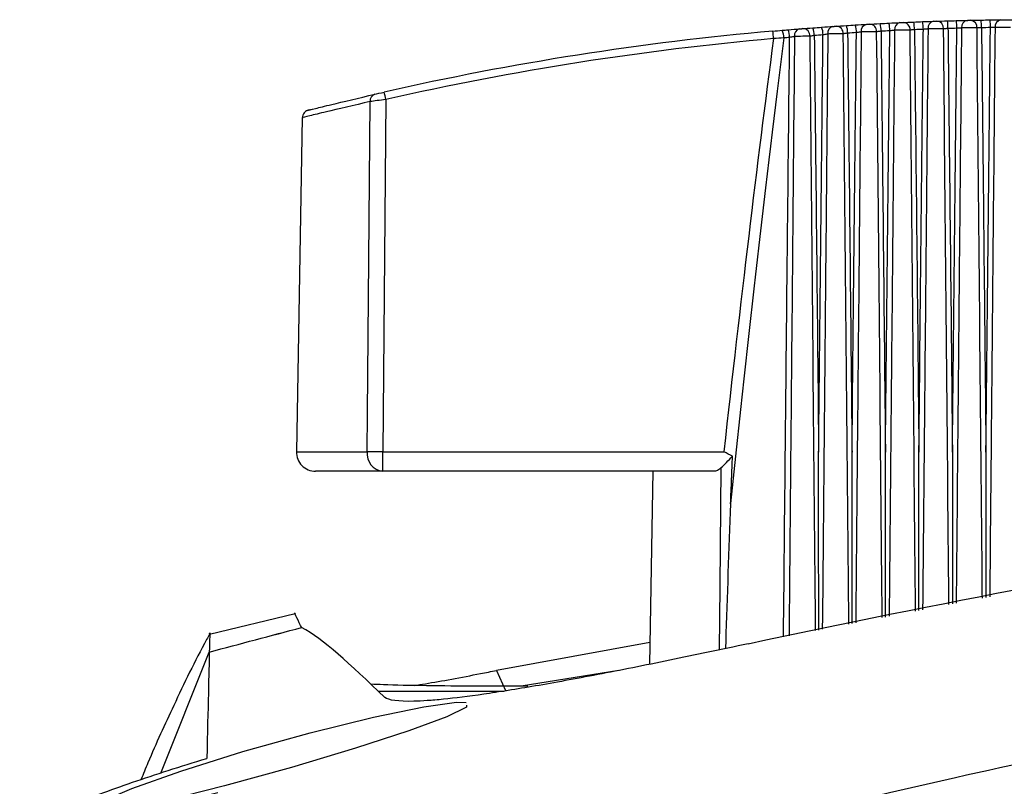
# Model space of a CAD drawing. Header units: millimetres. Extents: x 15440 to 16422, y 10215 to 11289.
# Tile 10 of 143: x 15936 to 15962, y 10545 to 10565. Entities that reach past the tile are written whole.
import ezdxf

# ---------------------------------------------------------------- set-up
doc = ezdxf.new("R2010")
doc.units = ezdxf.units.MM

msp = doc.modelspace()

# ---------------------------------------------------------------- linework, layer by layer
at = {"color": 7, "linetype": 'Continuous', "lineweight": 25}
for p, q in [((15945.494, 10563.345), (15945.412, 10554.179)), ((15943.318, 10562.875), (15943.167, 10554.179)), ((15943.167, 10554.179), (15945.008, 10554.179)), ((15945.412, 10553.671), (15945.412, 10554.179)), ((15945.412, 10554.179), (15954.284, 10554.179)), ((15945.412, 10553.671), (15943.666, 10553.671)), ((15954.016, 10553.671), (15945.412, 10553.671)), ((15952.437, 10553.671), (15952.349, 10548.65)), ((15943.131, 10549.964), (15940.91, 10549.424)), ((15952.359, 10549.217), (15948.368, 10548.489)), ((15939.637, 10545.814), (15940.901, 10548.967)), ((15948.368, 10548.489), (15948.608, 10547.972)), ((15951.553, 10548.489), (15949.008, 10548.08)), ((15945.294, 10547.952), (15948.564, 10547.952)), ((15945.295, 10547.952), (15948.56, 10547.952))]:
    msp.add_line(p, q, dxfattribs=at)
at = {"color": 7, "linetype": 'Continuous', "lineweight": 25, "flags": 128}
for points in [[(15945.008, 10554.179), (15945.017, 10555.179), (15945.051, 10559.178), (15945.087, 10563.289)], [(15954.173, 10549.027), (15954.188, 10550.67), (15954.215, 10553.766)], [(15947.588, 10547.585), (15947.59, 10547.534), (15947.078, 10547.281), (15946.092, 10546.916), (15944.702, 10546.464), (15943.038, 10545.968), (15941.299, 10545.487), (15939.728, 10545.092), (15938.541, 10544.84), (15937.858, 10544.756), (15937.701, 10544.837), (15938.054, 10545.064), (15938.89, 10545.419), (15940.163, 10545.873), (15941.77, 10546.378), (15943.521, 10546.869), (15945.168, 10547.274), (15946.483, 10547.544), (15947.328, 10547.66), (15947.584, 10547.656), (15947.584, 10547.656)]]:
    msp.add_lwpolyline(points, dxfattribs=at)
at = {"color": 7, "linetype": 'Continuous', "lineweight": 25}
for centre, radius, start, end in [((15957.733, 10565.135), 0.638, 358.4714, 16.6546), ((15957.926, 10565.147), 0.674, 358.5405, 15.7245), ((15958.899, 10565.17), 0.178, 101.8658, 187.86), ((15958.94, 10565.161), 0.186, 356.2779, 86.4449), ((15958.437, 10565.176), 0.804, 358.7451, 13.1064), ((15958.607, 10565.186), 0.864, 358.8223, 12.1596), ((15959.77, 10565.202), 0.179, 100.7608, 187.2534), ((15959.811, 10565.196), 0.185, 355.8369, 85.4312), ((15959.013, 10565.207), 1.099, 359.0459, 9.512), ((15959.123, 10565.214), 1.22, 359.1295, 8.5523), ((15960.642, 10565.225), 0.18, 99.6704, 186.6699), ((15960.683, 10565.221), 0.184, 355.3715, 84.4062), ((15959.222, 10565.229), 1.761, 359.3673, 5.8832), ((15959.114, 10565.233), 2.101, 359.4551, 4.9148), ((15961.515, 10565.237), 0.181, 98.594, 186.11), ((15962.297, 10489.171), 76.25, 95.07171, 102.76516), ((15924.046, 10562.177), 31.648, 4.9838, 5.3396), ((15955.433, 10564.959), 0.411, 357.8784, 26.6392), ((15955.575, 10564.972), 0.419, 357.9041, 26.0612), ((15956.291, 10565.012), 0.174, 105.2763, 189.8142), ((15956.335, 10564.998), 0.189, 357.4545, 89.4215), ((15956.176, 10565.024), 0.459, 358.0278, 23.5712), ((15956.386, 10565.041), 0.476, 358.0769, 22.6844), ((15957.159, 10565.075), 0.175, 104.1228, 189.1409), ((15957.202, 10565.062), 0.188, 357.0865, 88.4397), ((15956.97, 10565.085), 0.532, 358.2307, 20.146), ((15957.174, 10565.099), 0.556, 358.2904, 19.236), ((15958.028, 10565.127), 0.176, 102.9862, 188.4894), ((15958.07, 10565.117), 0.187, 356.6944, 87.4476), ((15962.297, 10489.174), 76.05, 95.07171, 102.76516), ((15933.127, 10560.593), 12.669, 12.5454, 13.4345), ((15945.259, 10563.315), 0.174, 108.2785, 188.5293), ((15943.666, 10554.171), 0.5, 179, 270), ((15945.467, 10554.129), 0.462, 173.7308, 263.1505), ((15945.21, 10535.403), 18.778, 89.3839, 90.6161)]:
    msp.add_arc(centre, radius, start, end, dxfattribs=at)
for centre, ratio, start_param, end_param in [((15962.408, 7611.687), 0.017455, 0.131803, 0.156883), ((15962.408, 7611.653), 0.016784, 0.131669, 0.159687)]:
    msp.add_ellipse(centre, major_axis=(0, 2979.078), ratio=ratio, start_param=start_param, end_param=end_param, dxfattribs=at)
for points in [[(15958.079, 10565.304), (15958.137, 10565.307), (15958.237, 10565.313), (15958.344, 10565.318)], [(15958.344, 10565.318), (15958.421, 10565.322), (15958.498, 10565.326), (15958.575, 10565.33)], [(15958.575, 10565.33), (15958.682, 10565.335), (15958.79, 10565.34), (15958.862, 10565.343)], [(15958.952, 10565.347), (15959.012, 10565.35), (15959.113, 10565.354), (15959.22, 10565.359)], [(15959.22, 10565.359), (15959.297, 10565.362), (15959.374, 10565.365), (15959.452, 10565.368)], [(15959.452, 10565.368), (15959.559, 10565.372), (15959.666, 10565.375), (15959.737, 10565.378)], [(15959.826, 10565.381), (15959.888, 10565.383), (15959.989, 10565.386), (15960.097, 10565.389)], [(15960.097, 10565.389), (15960.174, 10565.391), (15960.252, 10565.393), (15960.329, 10565.395)], [(15960.329, 10565.395), (15960.437, 10565.398), (15960.543, 10565.401), (15960.612, 10565.402)], [(15960.701, 10565.404), (15960.764, 10565.405), (15960.867, 10565.407), (15960.974, 10565.409)], [(15960.974, 10565.409), (15961.052, 10565.411), (15961.13, 10565.412), (15961.208, 10565.413)], [(15961.208, 10565.413), (15961.315, 10565.415), (15961.42, 10565.416), (15961.488, 10565.416)], [(15961.577, 10565.417), (15961.642, 10565.418), (15961.745, 10565.419), (15961.852, 10565.419)], [(15955.557, 10565.122), (15955.638, 10565.129), (15955.719, 10565.137), (15955.8, 10565.143)], [(15955.8, 10565.143), (15955.851, 10565.148), (15955.901, 10565.152), (15955.952, 10565.156)], [(15955.952, 10565.156), (15956.059, 10565.165), (15956.169, 10565.174), (15956.245, 10565.18)], [(15956.337, 10565.187), (15956.392, 10565.192), (15956.49, 10565.199), (15956.597, 10565.207)], [(15956.597, 10565.207), (15956.673, 10565.213), (15956.749, 10565.219), (15956.825, 10565.224)], [(15956.825, 10565.224), (15956.932, 10565.232), (15957.041, 10565.239), (15957.116, 10565.245)], [(15957.207, 10565.251), (15957.264, 10565.254), (15957.363, 10565.261), (15957.47, 10565.268)], [(15957.47, 10565.268), (15957.546, 10565.273), (15957.623, 10565.277), (15957.699, 10565.282)], [(15957.73, 10565.082), (15957.654, 10565.078), (15957.578, 10565.073), (15957.502, 10565.068)], [(15957.699, 10565.282), (15957.806, 10565.288), (15957.915, 10565.295), (15957.989, 10565.299)], [(15958.6, 10565.13), (15958.523, 10565.126), (15958.447, 10565.122), (15958.371, 10565.118)], [(15959.471, 10565.168), (15959.394, 10565.165), (15959.317, 10565.162), (15959.241, 10565.159)], [(15960.343, 10565.195), (15960.266, 10565.193), (15960.189, 10565.191), (15960.112, 10565.189)], [(15961.215, 10565.213), (15961.138, 10565.212), (15961.061, 10565.211), (15960.983, 10565.209)], [(15955.844, 10564.944), (15955.754, 10564.938), (15955.664, 10564.933), (15955.574, 10564.926)], [(15955.994, 10564.957), (15955.944, 10564.953), (15955.894, 10564.948), (15955.844, 10564.944)], [(15956.861, 10565.025), (15956.786, 10565.019), (15956.71, 10565.014), (15956.635, 10565.008)], [(15945.204, 10563.48), (15945.261, 10563.493), (15945.354, 10563.515), (15945.449, 10563.536)], [(15945.494, 10563.345), (15945.334, 10563.323), (15945.18, 10563.302), (15945.087, 10563.289)], [(15954.215, 10553.766), (15954.294, 10553.846), (15954.4, 10553.953), (15954.509, 10554.061)], [(15954.509, 10554.061), (15954.434, 10554.1), (15954.359, 10554.14), (15954.284, 10554.179)], [(15954.215, 10553.766), (15954.152, 10553.702), (15954.083, 10553.671), (15954.016, 10553.671)], [(15940.901, 10548.967), (15941.699, 10549.183), (15942.498, 10549.395), (15943.298, 10549.604)], [(15940.901, 10548.967), (15941.699, 10549.183), (15942.498, 10549.395), (15943.298, 10549.603)], [(15945.469, 10547.787), (15944.527, 10548.675), (15943.883, 10549.303), (15943.298, 10549.603)], [(15940.901, 10548.967), (15940.889, 10548.457), (15940.867, 10547.535), (15940.837, 10546.202)]]:
    msp.add_open_spline(points, degree=3, dxfattribs=at)
for points, knots in [([(15958.862, 10565.343), (15958.864, 10565.343), (15958.865, 10565.343), (15958.867, 10565.344), (15958.872, 10565.344), (15958.878, 10565.344), (15958.884, 10565.344), (15958.89, 10565.345), (15958.896, 10565.345), (15958.902, 10565.345), (15958.909, 10565.345), (15958.915, 10565.346), (15958.921, 10565.346), (15958.927, 10565.346), (15958.933, 10565.347), (15958.938, 10565.347), (15958.944, 10565.347), (15958.948, 10565.347), (15958.952, 10565.347)], [0, 0, 0, 0, 0.0000070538, 0.0000070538, 0.0000070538, 0.0000264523, 0.0000264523, 0.0000264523, 0.0000458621, 0.0000458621, 0.0000458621, 0.0000652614, 0.0000652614, 0.0000652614, 0.0000846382, 0.0000846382, 0.0000846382, 0.0001040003, 0.0001040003, 0.0001040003, 0.0001040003]), ([(15959.737, 10565.378), (15959.738, 10565.378), (15959.74, 10565.378), (15959.742, 10565.378), (15959.746, 10565.378), (15959.752, 10565.378), (15959.758, 10565.378), (15959.764, 10565.379), (15959.77, 10565.379), (15959.776, 10565.379), (15959.783, 10565.379), (15959.789, 10565.379), (15959.795, 10565.38), (15959.801, 10565.38), (15959.807, 10565.38), (15959.812, 10565.38), (15959.818, 10565.38), (15959.822, 10565.381), (15959.826, 10565.381)], [0, 0, 0, 0, 0.0000069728, 0.0000069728, 0.0000069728, 0.0000262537, 0.0000262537, 0.0000262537, 0.0000455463, 0.0000455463, 0.0000455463, 0.0000648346, 0.0000648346, 0.0000648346, 0.000084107, 0.000084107, 0.000084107, 0.0001033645, 0.0001033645, 0.0001033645, 0.0001033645]), ([(15960.612, 10565.402), (15960.614, 10565.402), (15960.615, 10565.402), (15960.617, 10565.402), (15960.622, 10565.402), (15960.627, 10565.402), (15960.633, 10565.403), (15960.639, 10565.403), (15960.645, 10565.403), (15960.651, 10565.403), (15960.658, 10565.403), (15960.664, 10565.403), (15960.67, 10565.403), (15960.676, 10565.404), (15960.682, 10565.404), (15960.687, 10565.404), (15960.693, 10565.404), (15960.697, 10565.404), (15960.701, 10565.404)], [0, 0, 0, 0, 0.000006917, 0.000006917, 0.000006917, 0.000026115, 0.000026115, 0.000026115, 0.0000453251, 0.0000453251, 0.0000453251, 0.0000645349, 0.0000645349, 0.0000645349, 0.0000837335, 0.0000837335, 0.0000837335, 0.0001029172, 0.0001029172, 0.0001029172, 0.0001029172]), ([(15961.488, 10565.416), (15961.49, 10565.416), (15961.491, 10565.416), (15961.493, 10565.417), (15961.497, 10565.417), (15961.503, 10565.417), (15961.508, 10565.417), (15961.514, 10565.417), (15961.52, 10565.417), (15961.527, 10565.417), (15961.533, 10565.417), (15961.539, 10565.417), (15961.546, 10565.417), (15961.552, 10565.417), (15961.558, 10565.417), (15961.563, 10565.417), (15961.568, 10565.417), (15961.573, 10565.417), (15961.577, 10565.417)], [0, 0, 0, 0, 0.0000068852, 0.0000068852, 0.0000068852, 0.000026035, 0.000026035, 0.000026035, 0.000045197, 0.000045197, 0.000045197, 0.0000643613, 0.0000643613, 0.0000643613, 0.0000835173, 0.0000835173, 0.0000835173, 0.0001026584, 0.0001026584, 0.0001026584, 0.0001026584]), ([(15956.245, 10565.18), (15956.247, 10565.18), (15956.249, 10565.18), (15956.251, 10565.181), (15956.256, 10565.181), (15956.262, 10565.182), (15956.268, 10565.182), (15956.275, 10565.183), (15956.281, 10565.183), (15956.288, 10565.184), (15956.294, 10565.184), (15956.301, 10565.185), (15956.307, 10565.185), (15956.313, 10565.186), (15956.319, 10565.186), (15956.324, 10565.186), (15956.329, 10565.187), (15956.333, 10565.187), (15956.337, 10565.187)], [0, 0, 0, 0, 0.0000074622, 0.0000074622, 0.0000074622, 0.0000274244, 0.0000274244, 0.0000274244, 0.0000473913, 0.0000473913, 0.0000473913, 0.0000673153, 0.0000673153, 0.0000673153, 0.0000871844, 0.0000871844, 0.0000871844, 0.00010704, 0.00010704, 0.00010704, 0.00010704]), ([(15957.116, 10565.245), (15957.118, 10565.245), (15957.12, 10565.245), (15957.122, 10565.245), (15957.127, 10565.245), (15957.132, 10565.246), (15957.139, 10565.246), (15957.145, 10565.246), (15957.151, 10565.247), (15957.158, 10565.247), (15957.164, 10565.248), (15957.171, 10565.248), (15957.177, 10565.249), (15957.183, 10565.249), (15957.189, 10565.249), (15957.194, 10565.25), (15957.199, 10565.25), (15957.203, 10565.25), (15957.207, 10565.251)], [0, 0, 0, 0, 0.0000072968, 0.0000072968, 0.0000072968, 0.0000270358, 0.0000270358, 0.0000270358, 0.0000467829, 0.0000467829, 0.0000467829, 0.0000665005, 0.0000665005, 0.0000665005, 0.0000861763, 0.0000861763, 0.0000861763, 0.000105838, 0.000105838, 0.000105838, 0.000105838]), ([(15957.502, 10565.068), (15957.49, 10565.067), (15957.478, 10565.065), (15957.467, 10565.063), (15957.451, 10565.061), (15957.436, 10565.059), (15957.423, 10565.057), (15957.41, 10565.056), (15957.399, 10565.054), (15957.39, 10565.053)], [0, 0, 0, 0, 0.0000360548, 0.0000360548, 0.0000360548, 0.00008706, 0.00008706, 0.00008706, 0.0001379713, 0.0001379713, 0.0001379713, 0.0001379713]), ([(15957.502, 10565.068), (15957.504, 10564.864), (15957.507, 10564.66), (15957.509, 10564.456), (15957.521, 10563.372), (15957.532, 10562.287), (15957.544, 10561.203), (15957.563, 10559.408), (15957.581, 10557.613), (15957.599, 10555.818), (15957.602, 10555.496), (15957.606, 10555.173), (15957.609, 10554.85), (15957.611, 10554.622), (15957.614, 10554.393), (15957.616, 10554.165)], [0.00020151, 0.00020151, 0.00020151, 0.00020151, 0.00081342, 0.00081342, 0.00081342, 0.00406711, 0.00406711, 0.00406711, 0.00945178, 0.00945178, 0.00945178, 0.01041984, 0.01041984, 0.01041984, 0.01110552, 0.01110552, 0.01110552, 0.01110552]), ([(15957.616, 10554.165), (15957.617, 10554.264), (15957.618, 10554.363), (15957.619, 10554.463), (15957.648, 10557.389), (15957.678, 10560.315), (15957.71, 10563.241), (15957.716, 10563.855), (15957.723, 10564.469), (15957.73, 10565.082)], [0.00518864, 0.00518864, 0.00518864, 0.00518864, 0.0054866, 0.0054866, 0.0054866, 0.01426515, 0.01426515, 0.01426515, 0.0161068, 0.0161068, 0.0161068, 0.0161068]), ([(15957.854, 10565.101), (15957.838, 10563.358), (15957.809, 10560.304), (15957.778, 10556.922), (15957.747, 10553.542), (15957.728, 10551.471), (15957.713, 10549.729)], [0, 0, 0, 0, 0.340226, 0.595987, 0.659927, 1, 1, 1, 1]), ([(15957.854, 10565.101), (15957.846, 10565.1), (15957.836, 10565.098), (15957.827, 10565.097), (15957.812, 10565.095), (15957.797, 10565.093), (15957.78, 10565.09), (15957.764, 10565.088), (15957.747, 10565.085), (15957.73, 10565.082)], [0, 0, 0, 0, 0.0000356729, 0.0000356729, 0.0000356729, 0.0000870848, 0.0000870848, 0.0000870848, 0.0001386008, 0.0001386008, 0.0001386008, 0.0001386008]), ([(15958.257, 10565.106), (15958.214, 10565.105), (15958.141, 10565.105), (15957.987, 10565.103), (15957.907, 10565.102), (15957.854, 10565.101)], [0, 0, 0, 0, 0.5, 0.5, 1, 1, 1, 1]), ([(15957.989, 10565.299), (15957.99, 10565.299), (15957.992, 10565.299), (15957.994, 10565.299), (15957.999, 10565.299), (15958.004, 10565.3), (15958.01, 10565.3), (15958.016, 10565.3), (15958.023, 10565.301), (15958.029, 10565.301), (15958.036, 10565.302), (15958.042, 10565.302), (15958.048, 10565.302), (15958.055, 10565.303), (15958.06, 10565.303), (15958.065, 10565.303), (15958.071, 10565.304), (15958.075, 10565.304), (15958.079, 10565.304)], [0, 0, 0, 0, 0.0000071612, 0.0000071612, 0.0000071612, 0.0000267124, 0.0000267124, 0.0000267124, 0.0000462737, 0.0000462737, 0.0000462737, 0.0000658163, 0.0000658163, 0.0000658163, 0.0000853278, 0.0000853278, 0.0000853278, 0.0001048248, 0.0001048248, 0.0001048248, 0.0001048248]), ([(15958.371, 10565.118), (15958.359, 10565.117), (15958.347, 10565.116), (15958.336, 10565.115), (15958.32, 10565.113), (15958.305, 10565.111), (15958.291, 10565.11), (15958.278, 10565.108), (15958.266, 10565.107), (15958.257, 10565.106)], [0, 0, 0, 0, 0.000035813, 0.000035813, 0.000035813, 0.0000867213, 0.0000867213, 0.0000867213, 0.0001375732, 0.0001375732, 0.0001375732, 0.0001375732]), ([(15958.401, 10549.863), (15958.399, 10550.089), (15958.352, 10555.17), (15958.304, 10560.251), (15958.257, 10565.106)], [0, 0, 0, 0, 0.044498, 1, 1, 1, 1]), ([(15958.371, 10565.118), (15958.373, 10564.915), (15958.375, 10564.711), (15958.377, 10564.507), (15958.389, 10563.424), (15958.401, 10562.34), (15958.412, 10561.257), (15958.431, 10559.453), (15958.45, 10557.648), (15958.468, 10555.844), (15958.472, 10555.521), (15958.475, 10555.199), (15958.478, 10554.876), (15958.48, 10554.639), (15958.483, 10554.402), (15958.485, 10554.165)], [0.000201, 0.000201, 0.000201, 0.000201, 0.00081256, 0.00081256, 0.00081256, 0.00406278, 0.00406278, 0.00406278, 0.00947619, 0.00947619, 0.00947619, 0.01044382, 0.01044382, 0.01044382, 0.01115531, 0.01115531, 0.01115531, 0.01115531]), ([(15958.485, 10554.165), (15958.486, 10554.264), (15958.487, 10554.363), (15958.488, 10554.463), (15958.518, 10557.389), (15958.548, 10560.315), (15958.579, 10563.241), (15958.586, 10563.871), (15958.593, 10564.5), (15958.6, 10565.13)], [0.00518864, 0.00518864, 0.00518864, 0.00518864, 0.0054866, 0.0054866, 0.0054866, 0.01426515, 0.01426515, 0.01426515, 0.01615454, 0.01615454, 0.01615454, 0.01615454]), ([(15958.723, 10565.145), (15958.706, 10563.387), (15958.678, 10560.319), (15958.647, 10556.922), (15958.616, 10553.598), (15958.598, 10551.584), (15958.582, 10549.898)], [0, 0, 0, 0, 0.345923, 0.603781, 0.668246, 1, 1, 1, 1]), ([(15958.723, 10565.145), (15958.715, 10565.144), (15958.706, 10565.143), (15958.696, 10565.142), (15958.682, 10565.14), (15958.666, 10565.138), (15958.65, 10565.136), (15958.634, 10565.134), (15958.617, 10565.132), (15958.6, 10565.13)], [0, 0, 0, 0, 0.0000355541, 0.0000355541, 0.0000355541, 0.0000867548, 0.0000867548, 0.0000867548, 0.0001380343, 0.0001380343, 0.0001380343, 0.0001380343]), ([(15959.126, 10565.149), (15959.082, 10565.149), (15959.009, 10565.148), (15958.854, 10565.147), (15958.775, 10565.146), (15958.723, 10565.145)], [0, 0, 0, 0, 0.5, 0.5, 1, 1, 1, 1]), ([(15959.241, 10565.159), (15959.229, 10565.158), (15959.217, 10565.157), (15959.206, 10565.156), (15959.19, 10565.155), (15959.174, 10565.153), (15959.161, 10565.152), (15959.147, 10565.151), (15959.135, 10565.15), (15959.126, 10565.149)], [0, 0, 0, 0, 0.0000356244, 0.0000356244, 0.0000356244, 0.0000864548, 0.0000864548, 0.0000864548, 0.0001372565, 0.0001372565, 0.0001372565, 0.0001372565]), ([(15959.269, 10550.032), (15959.266, 10550.281), (15959.22, 10555.32), (15959.172, 10560.359), (15959.126, 10565.149)], [0, 0, 0, 0, 0.049464, 1, 1, 1, 1]), ([(15959.241, 10565.159), (15959.243, 10564.955), (15959.245, 10564.751), (15959.247, 10564.548), (15959.259, 10563.465), (15959.271, 10562.383), (15959.282, 10561.3), (15959.301, 10559.537), (15959.319, 10557.774), (15959.337, 10556.011), (15959.34, 10555.689), (15959.344, 10555.368), (15959.347, 10555.046), (15959.35, 10554.752), (15959.353, 10554.459), (15959.356, 10554.165)], [0.0002006, 0.0002006, 0.0002006, 0.0002006, 0.00081186, 0.00081186, 0.00081186, 0.0040593, 0.0040593, 0.0040593, 0.00934895, 0.00934895, 0.00934895, 0.01031368, 0.01031368, 0.01031368, 0.01119521, 0.01119521, 0.01119521, 0.01119521]), ([(15959.356, 10554.165), (15959.357, 10554.264), (15959.358, 10554.363), (15959.359, 10554.463), (15959.388, 10557.389), (15959.418, 10560.315), (15959.45, 10563.241), (15959.457, 10563.883), (15959.464, 10564.525), (15959.471, 10565.168)], [0.00518864, 0.00518864, 0.00518864, 0.00518864, 0.0054866, 0.0054866, 0.0054866, 0.01426515, 0.01426515, 0.01426515, 0.01619224, 0.01619224, 0.01619224, 0.01619224]), ([(15959.593, 10565.18), (15959.576, 10563.41), (15959.548, 10560.33), (15959.516, 10556.922), (15959.486, 10553.655), (15959.468, 10551.697), (15959.453, 10550.068)], [0, 0, 0, 0, 0.351291, 0.611458, 0.6765, 1, 1, 1, 1]), ([(15959.593, 10565.18), (15959.585, 10565.179), (15959.576, 10565.178), (15959.567, 10565.177), (15959.553, 10565.176), (15959.537, 10565.174), (15959.521, 10565.173), (15959.505, 10565.171), (15959.488, 10565.169), (15959.471, 10565.168)], [0, 0, 0, 0, 0.0000354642, 0.0000354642, 0.0000354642, 0.0000864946, 0.0000864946, 0.0000864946, 0.0001375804, 0.0001375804, 0.0001375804, 0.0001375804]), ([(15959.996, 10565.183), (15959.951, 10565.182), (15959.877, 10565.182), (15959.723, 10565.181), (15959.644, 10565.18), (15959.593, 10565.18)], [0, 0, 0, 0, 0.5, 0.5, 1, 1, 1, 1]), ([(15960.112, 10565.189), (15960.1, 10565.188), (15960.088, 10565.188), (15960.077, 10565.187), (15960.061, 10565.186), (15960.045, 10565.185), (15960.031, 10565.185), (15960.018, 10565.184), (15960.006, 10565.183), (15959.996, 10565.183)], [0, 0, 0, 0, 0.0000354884, 0.0000354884, 0.0000354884, 0.0000862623, 0.0000862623, 0.0000862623, 0.0001370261, 0.0001370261, 0.0001370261, 0.0001370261]), ([(15960.137, 10550.201), (15960.134, 10550.497), (15960.088, 10555.491), (15960.041, 10560.485), (15959.996, 10565.183)], [0, 0, 0, 0, 0.059268, 1, 1, 1, 1]), ([(15960.112, 10565.189), (15960.114, 10564.985), (15960.116, 10564.782), (15960.118, 10564.578), (15960.13, 10563.496), (15960.142, 10562.415), (15960.153, 10561.333), (15960.172, 10559.621), (15960.189, 10557.909), (15960.207, 10556.197), (15960.21, 10555.876), (15960.213, 10555.556), (15960.216, 10555.235), (15960.22, 10554.878), (15960.224, 10554.522), (15960.227, 10554.165)], [0.0002003, 0.0002003, 0.0002003, 0.0002003, 0.00081134, 0.00081134, 0.00081134, 0.00405669, 0.00405669, 0.00405669, 0.0091933, 0.0091933, 0.0091933, 0.01015482, 0.01015482, 0.01015482, 0.0112252, 0.0112252, 0.0112252, 0.0112252]), ([(15960.227, 10554.165), (15960.228, 10554.264), (15960.229, 10554.363), (15960.23, 10554.463), (15960.26, 10557.389), (15960.29, 10560.315), (15960.321, 10563.241), (15960.328, 10563.892), (15960.336, 10564.544), (15960.343, 10565.195)], [0.00518864, 0.00518864, 0.00518864, 0.00518864, 0.0054866, 0.0054866, 0.0054866, 0.01426515, 0.01426515, 0.01426515, 0.01621989, 0.01621989, 0.01621989, 0.01621989]), ([(15960.464, 10565.204), (15960.447, 10563.426), (15960.418, 10560.338), (15960.386, 10556.922), (15960.357, 10553.711), (15960.339, 10551.81), (15960.325, 10550.238)], [0, 0, 0, 0, 0.356331, 0.619026, 0.6847, 1, 1, 1, 1]), ([(15960.464, 10565.204), (15960.456, 10565.203), (15960.447, 10565.203), (15960.438, 10565.202), (15960.424, 10565.201), (15960.409, 10565.2), (15960.393, 10565.199), (15960.377, 10565.198), (15960.36, 10565.197), (15960.343, 10565.195)], [0, 0, 0, 0, 0.0000354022, 0.0000354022, 0.0000354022, 0.0000863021, 0.0000863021, 0.0000863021, 0.000137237, 0.000137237, 0.000137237, 0.000137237]), ([(15960.867, 10565.206), (15960.821, 10565.206), (15960.746, 10565.205), (15960.592, 10565.205), (15960.514, 10565.204), (15960.464, 10565.204)], [0, 0, 0, 0, 0.5, 0.5, 1, 1, 1, 1]), ([(15960.983, 10565.209), (15960.972, 10565.209), (15960.96, 10565.209), (15960.948, 10565.208), (15960.932, 10565.208), (15960.917, 10565.207), (15960.903, 10565.207), (15960.889, 10565.207), (15960.877, 10565.206), (15960.867, 10565.206)], [0, 0, 0, 0, 0.0000354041, 0.0000354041, 0.0000354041, 0.0000861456, 0.0000861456, 0.0000861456, 0.0001368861, 0.0001368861, 0.0001368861, 0.0001368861]), ([(15961.006, 10550.37), (15961.003, 10550.708), (15960.957, 10555.653), (15960.91, 10560.598), (15960.867, 10565.206)], [0, 0, 0, 0, 0.0682087, 1, 1, 1, 1]), ([(15960.983, 10565.209), (15960.986, 10565.006), (15960.988, 10564.802), (15960.99, 10564.598), (15961.002, 10563.517), (15961.014, 10562.436), (15961.025, 10561.355), (15961.043, 10559.693), (15961.06, 10558.031), (15961.077, 10556.368), (15961.08, 10556.049), (15961.084, 10555.729), (15961.087, 10555.41), (15961.091, 10554.995), (15961.095, 10554.58), (15961.099, 10554.165)], [0.0002001, 0.0002001, 0.0002001, 0.0002001, 0.00081099, 0.00081099, 0.00081099, 0.00405495, 0.00405495, 0.00405495, 0.00904143, 0.00904143, 0.00904143, 0.00999998, 0.00999998, 0.00999998, 0.01124524, 0.01124524, 0.01124524, 0.01124524]), ([(15961.099, 10554.165), (15961.1, 10554.264), (15961.101, 10554.363), (15961.102, 10554.463), (15961.132, 10557.389), (15961.162, 10560.315), (15961.194, 10563.241), (15961.201, 10563.898), (15961.208, 10564.556), (15961.215, 10565.213)], [0.00518864, 0.00518864, 0.00518864, 0.00518864, 0.0054866, 0.0054866, 0.0054866, 0.01426515, 0.01426515, 0.01426515, 0.01623745, 0.01623745, 0.01623745, 0.01623745]), ([(15961.335, 10565.218), (15961.318, 10563.436), (15961.289, 10560.343), (15961.257, 10556.922), (15961.228, 10553.768), (15961.211, 10551.924), (15961.197, 10550.407)], [0, 0, 0, 0, 0.36104, 0.626496, 0.69286, 1, 1, 1, 1]), ([(15961.335, 10565.218), (15961.328, 10565.218), (15961.319, 10565.218), (15961.31, 10565.217), (15961.296, 10565.217), (15961.281, 10565.216), (15961.265, 10565.215), (15961.249, 10565.215), (15961.232, 10565.214), (15961.215, 10565.213)], [0, 0, 0, 0, 0.0000353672, 0.0000353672, 0.0000353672, 0.0000861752, 0.0000861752, 0.0000861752, 0.0001370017, 0.0001370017, 0.0001370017, 0.0001370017]), ([(15961.738, 10565.219), (15961.691, 10565.219), (15961.615, 10565.219), (15961.461, 10565.219), (15961.384, 10565.218), (15961.335, 10565.218)], [0, 0, 0, 0, 0.5, 0.5, 1, 1, 1, 1]), ([(15955.835, 10549.363), (15955.852, 10551.142), (15955.873, 10553.25), (15955.907, 10556.675), (15955.942, 10560.094), (15955.975, 10563.184), (15955.994, 10564.957)], [0, 0, 0, 0, 0.342267, 0.4055835, 0.6588496, 1, 1, 1, 1]), ([(15956.12, 10564.983), (15956.103, 10563.2), (15956.075, 10560.102), (15956.044, 10556.674), (15956.013, 10553.259), (15955.994, 10551.16), (15955.978, 10549.391)], [0, 0, 0, 0, 0.342927, 0.596229, 0.659555, 1, 1, 1, 1]), ([(15956.12, 10564.983), (15956.111, 10564.981), (15956.102, 10564.979), (15956.092, 10564.977), (15956.077, 10564.974), (15956.061, 10564.971), (15956.045, 10564.967), (15956.028, 10564.964), (15956.011, 10564.96), (15955.994, 10564.957)], [0, 0, 0, 0, 0.0000360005, 0.0000360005, 0.0000360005, 0.0000879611, 0.0000879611, 0.0000879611, 0.0001400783, 0.0001400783, 0.0001400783, 0.0001400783]), ([(15956.524, 10564.99), (15956.483, 10564.989), (15956.412, 10564.988), (15956.257, 10564.985), (15956.175, 10564.984), (15956.12, 10564.983)], [0, 0, 0, 0, 0.5, 0.5, 1, 1, 1, 1]), ([(15956.635, 10565.008), (15956.623, 10565.006), (15956.611, 10565.004), (15956.6, 10565.002), (15956.584, 10565), (15956.57, 10564.997), (15956.557, 10564.995), (15956.544, 10564.993), (15956.533, 10564.991), (15956.524, 10564.99)], [0, 0, 0, 0, 0.0000363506, 0.0000363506, 0.0000363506, 0.0000874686, 0.0000874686, 0.0000874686, 0.0001384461, 0.0001384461, 0.0001384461, 0.0001384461]), ([(15956.67, 10549.526), (15956.667, 10549.864), (15956.619, 10555.019), (15956.57, 10560.174), (15956.524, 10564.99)], [0, 0, 0, 0, 0.065665, 1, 1, 1, 1]), ([(15956.635, 10565.008), (15956.637, 10564.804), (15956.64, 10564.6), (15956.642, 10564.396), (15956.654, 10563.31), (15956.665, 10562.224), (15956.677, 10561.138), (15956.695, 10559.355), (15956.714, 10557.571), (15956.732, 10555.788), (15956.735, 10555.465), (15956.738, 10555.142), (15956.741, 10554.82), (15956.744, 10554.601), (15956.746, 10554.383), (15956.748, 10554.165)], [0.00020213, 0.00020213, 0.00020213, 0.00020213, 0.00081446, 0.00081446, 0.00081446, 0.0040723, 0.0040723, 0.0040723, 0.00942245, 0.00942245, 0.00942245, 0.01039103, 0.01039103, 0.01039103, 0.0110459, 0.0110459, 0.0110459, 0.0110459]), ([(15956.748, 10554.165), (15956.749, 10554.264), (15956.75, 10554.363), (15956.751, 10554.463), (15956.78, 10557.389), (15956.81, 10560.315), (15956.842, 10563.241), (15956.848, 10563.835), (15956.855, 10564.43), (15956.861, 10565.025)], [0.00518864, 0.00518864, 0.00518864, 0.00518864, 0.0054866, 0.0054866, 0.0054866, 0.01426515, 0.01426515, 0.01426515, 0.01604907, 0.01604907, 0.01604907, 0.01604907]), ([(15956.986, 10565.047), (15956.97, 10563.266), (15956.941, 10560.172), (15956.91, 10556.748), (15956.879, 10553.366), (15956.86, 10551.298), (15956.844, 10549.56)], [0, 0, 0, 0, 0.34485, 0.59952, 0.663188, 1, 1, 1, 1]), ([(15956.986, 10565.047), (15956.978, 10565.045), (15956.968, 10565.044), (15956.958, 10565.042), (15956.944, 10565.039), (15956.928, 10565.037), (15956.912, 10565.034), (15956.895, 10565.031), (15956.878, 10565.028), (15956.861, 10565.025)], [0, 0, 0, 0, 0.0000358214, 0.0000358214, 0.0000358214, 0.0000874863, 0.0000874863, 0.0000874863, 0.0001392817, 0.0001392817, 0.0001392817, 0.0001392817]), ([(15957.39, 10565.053), (15957.348, 10565.052), (15957.276, 10565.051), (15957.121, 10565.049), (15957.041, 10565.048), (15956.986, 10565.047)], [0, 0, 0, 0, 0.5, 0.5, 1, 1, 1, 1]), ([(15957.535, 10549.694), (15957.532, 10549.976), (15957.485, 10555.096), (15957.436, 10560.216), (15957.39, 10565.053)], [0, 0, 0, 0, 0.055149, 1, 1, 1, 1]), ([(15945.087, 10563.289), (15944.664, 10563.191), (15943.975, 10563.032), (15943.489, 10562.912), (15943.298, 10562.864), (15943.335, 10562.873), (15943.342, 10562.875)], [0, 0, 0, 0, 0.410994, 0.66945, 0.935313, 1, 1, 1, 1]), ([(15943.479, 10563.062), (15943.478, 10563.062), (15943.454, 10563.056), (15943.643, 10563.104), (15944.107, 10563.221), (15944.788, 10563.382), (15945.204, 10563.48)], [0, 0, 0, 0, 0.009036, 0.286692, 0.564372, 1, 1, 1, 1]), ([(15943.533, 10563.076), (15943.519, 10563.072), (15943.484, 10563.063), (15943.477, 10563.062), (15943.469, 10563.06), (15943.468, 10563.059), (15943.465, 10563.058), (15943.461, 10563.057), (15943.456, 10563.056), (15943.445, 10563.052), (15943.419, 10563.041), (15943.382, 10563.015), (15943.343, 10562.967), (15943.32, 10562.917), (15943.321, 10562.883), (15943.322, 10562.875)], [0, 0, 0, 0, 0.217937, 0.522426, 0.675408, 0.75844, 0.780245, 0.788026, 0.793685, 0.800626, 0.820949, 0.865387, 0.915216, 0.978477, 1, 1, 1, 1]), ([(15954.915, 10549.184), (15964.72, 10551.289), (15974.711, 10552.912), (15987.448, 10554.288), (15990.008, 10554.531), (15995.154, 10554.949), (15997.742, 10555.125), (16005.53, 10555.548), (16010.731, 10555.69), (16026.36, 10555.696), (16036.68, 10555.139), (16052.014, 10553.497), (16057.101, 10552.816), (16063.43, 10551.798), (16064.695, 10551.586), (16067.216, 10551.147), (16068.472, 10550.919), (16072.226, 10550.214), (16074.711, 10549.714), (16077.18, 10549.184)], [0, 0, 0, 0, 0.25, 0.25, 0.3125, 0.3125, 0.375, 0.375, 0.5, 0.5, 0.75, 0.75, 0.875, 0.875, 0.90625, 0.90625, 0.9375, 0.9375, 1, 1, 1, 1]), ([(15954.458, 10552.828), (15954.467, 10553.042), (15954.475, 10553.256), (15954.484, 10553.469), (15954.493, 10553.667), (15954.501, 10553.864), (15954.509, 10554.061)], [0, 0, 0, 0, 0.000641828, 0.000641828, 0.000641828, 0.0012342, 0.0012342, 0.0012342, 0.0012342]), ([(15956.749, 10549.541), (15956.749, 10550.582), (15956.748, 10552.018), (15956.748, 10553.554), (15956.748, 10554.054), (15956.748, 10554.159), (15956.748, 10554.165)], [0, 0, 0, 0, 0.675291, 0.932066, 0.99626, 1, 1, 1, 1]), ([(15957.617, 10549.71), (15957.616, 10550.696), (15957.616, 10552.076), (15957.616, 10553.555), (15957.616, 10554.055), (15957.616, 10554.159), (15957.616, 10554.165)], [0, 0, 0, 0, 0.66382, 0.929659, 0.996118, 1, 1, 1, 1]), ([(15958.486, 10549.879), (15958.486, 10550.809), (15958.485, 10552.133), (15958.485, 10553.555), (15958.485, 10554.055), (15958.485, 10554.159), (15958.485, 10554.165)], [0, 0, 0, 0, 0.650594, 0.926891, 0.995965, 1, 1, 1, 1]), ([(15959.356, 10550.049), (15959.356, 10550.922), (15959.356, 10552.19), (15959.356, 10553.556), (15959.356, 10554.055), (15959.356, 10554.159), (15959.356, 10554.165)], [0, 0, 0, 0, 0.636573, 0.923954, 0.995799, 1, 1, 1, 1]), ([(15960.227, 10554.165), (15960.227, 10554.159), (15960.227, 10554.055), (15960.227, 10553.557), (15960.227, 10552.247), (15960.227, 10551.036), (15960.228, 10550.219)], [0, 0, 0, 0, 0.004382, 0.07923, 0.378624, 1, 1, 1, 1]), ([(15961.099, 10554.165), (15961.099, 10554.159), (15961.099, 10554.055), (15961.099, 10553.557), (15961.099, 10552.304), (15961.099, 10551.15), (15961.099, 10550.388)], [0, 0, 0, 0, 0.004579, 0.08271, 0.395233, 1, 1, 1, 1]), ([(15954.458, 10552.828), (15954.412, 10551.629), (15954.364, 10550.373), (15954.328, 10549.117), (15954.327, 10549.06)], [0, 0, 0, 0, 0.954636, 1, 1, 1, 1]), ([(15942.201, 10540.917), (15948.166, 10542.734), (15954.202, 10544.33), (15961.837, 10546.05), (15963.37, 10546.38), (15966.436, 10547.011), (15967.97, 10547.312), (15972.579, 10548.172), (15975.658, 10548.688), (15991.081, 10550.98), (16003.517, 10551.903), (16022.32, 10551.902), (16028.566, 10551.67), (16041.013, 10550.749), (16047.214, 10550.059), (16056.482, 10548.68), (16059.566, 10548.163), (16064.184, 10547.301), (16065.721, 10546.999), (16068.786, 10546.367), (16070.314, 10546.038), (16077.929, 10544.321), (16083.948, 10542.728), (16089.894, 10540.917)], [0, 0, 0, 0, 0.125, 0.125, 0.15625, 0.15625, 0.1875, 0.1875, 0.25, 0.25, 0.5, 0.5, 0.625, 0.625, 0.75, 0.75, 0.8125, 0.8125, 0.84375, 0.84375, 0.875, 0.875, 1, 1, 1, 1]), ([(15943.298, 10549.604), (15943.29, 10549.621), (15943.187, 10549.842), (15943.089, 10550.052), (15943.127, 10549.971), (15943.132, 10549.96)], [0, 0, 0, 0, 0.068738, 0.873982, 1, 1, 1, 1]), ([(15940.912, 10549.437), (15940.885, 10549.389), (15940.546, 10548.781), (15940.013, 10547.664), (15939.449, 10546.448), (15939.184, 10545.793), (15939.124, 10545.645)], [0, 0, 0, 0, 0.039041, 0.496465, 0.886164, 1, 1, 1, 1]), ([(15940.909, 10549.431), (15940.909, 10549.433), (15940.917, 10549.587), (15940.909, 10549.274), (15940.901, 10548.967)], [0, 0, 0, 0, 0.017774, 1, 1, 1, 1]), ([(16087.832, 10538.937), (16076.16, 10542.42), (16064.299, 10545.037), (16046.223, 10547.668), (16040.173, 10548.325), (16028.055, 10549.198), (16021.982, 10549.415), (16012.853, 10549.41), (16009.805, 10549.353), (16003.735, 10549.129), (16000.709, 10548.963), (15991.655, 10548.3), (15985.652, 10547.64), (15967.742, 10545.021), (15955.935, 10542.42), (15944.263, 10538.937)], [0, 0, 0, 0, 0.25, 0.25, 0.375, 0.375, 0.5, 0.5, 0.5625, 0.5625, 0.625, 0.625, 0.75, 0.75, 1, 1, 1, 1]), ([(15944.263, 10538.933), (15955.935, 10542.415), (15967.743, 10545.016), (15985.652, 10547.636), (15991.655, 10548.295), (16000.709, 10548.958), (16003.736, 10549.125), (16009.805, 10549.348), (16012.853, 10549.405), (16021.982, 10549.411), (16028.055, 10549.194), (16040.173, 10548.321), (16046.223, 10547.664), (16064.298, 10545.032), (16076.159, 10542.415), (16087.831, 10538.933)], [0.0000029, 0.0000029, 0.0000029, 0.0000029, 0.25, 0.25, 0.375, 0.375, 0.4375, 0.4375, 0.5, 0.5, 0.625, 0.625, 0.75, 0.75, 0.9999971, 0.9999971, 0.9999971, 0.9999971]), ([(15954.915, 10549.184), (15954.208, 10549.032), (15953.528, 10548.889), (15952.549, 10548.688), (15952.229, 10548.623), (15951.604, 10548.499), (15951.297, 10548.439), (15950.418, 10548.27), (15949.879, 10548.171), (15948.889, 10548.001), (15948.435, 10547.928), (15947.639, 10547.814), (15947.291, 10547.77), (15946.837, 10547.725), (15946.697, 10547.713), (15946.442, 10547.695), (15946.327, 10547.69), (15945.806, 10547.677), (15945.564, 10547.713), (15945.469, 10547.787)], [0, 0, 0, 0, 0.125, 0.125, 0.1875, 0.1875, 0.25, 0.25, 0.375, 0.375, 0.5, 0.5, 0.625, 0.625, 0.6875, 0.6875, 0.75, 0.75, 1, 1, 1, 1]), ([(15946.229, 10548.099), (15946.325, 10548.114), (15946.805, 10548.188), (15947.594, 10548.337), (15948.231, 10548.462), (15948.368, 10548.489)], [0, 0, 0, 0, 0.163167, 0.820703, 1, 1, 1, 1]), ([(15949.183, 10548.078), (15948.733, 10548.078), (15947.836, 10548.078), (15946.542, 10548.09), (15945.564, 10548.108), (15945.206, 10548.126), (15945.102, 10548.131)], [0, 0, 0, 0, 0.2969018, 0.5913527, 0.8815741, 1, 1, 1, 1]), ([(16085.763, 10536.732), (16085.248, 10536.881), (16084.22, 10537.18), (16082.673, 10537.615), (16081.124, 10538.041), (16079.573, 10538.456), (16078.02, 10538.862), (16076.464, 10539.257), (16074.906, 10539.642), (16073.346, 10540.017), (16071.783, 10540.381), (16070.218, 10540.736), (16068.651, 10541.081), (16067.082, 10541.415), (16065.51, 10541.739), (16063.936, 10542.053), (16062.359, 10542.357), (16060.781, 10542.651), (16059.199, 10542.935), (16057.616, 10543.208), (16056.03, 10543.471), (16054.442, 10543.725), (16052.852, 10543.968), (16048.875, 10544.549), (16042.496, 10545.347), (16033.695, 10546.13), (16024.871, 10546.599), (16016.031, 10546.755), (16007.193, 10546.598), (15998.37, 10546.128), (15989.571, 10545.344), (15982.751, 10544.491), (15977.894, 10543.766), (15974.985, 10543.297), (15972.085, 10542.794), (15969.192, 10542.258), (15966.306, 10541.687), (15963.429, 10541.082), (15960.56, 10540.443), (15957.698, 10539.77), (15954.844, 10539.063), (15951.998, 10538.321), (15949.159, 10537.548), (15947.274, 10537.004), (15946.332, 10536.732)], [0, 0, 0, 0, 0.011375, 0.022745, 0.034112, 0.045476, 0.056837, 0.068195, 0.079553, 0.090908, 0.102264, 0.113618, 0.124973, 0.136329, 0.147686, 0.159045, 0.170405, 0.181768, 0.193135, 0.204505, 0.215879, 0.227257, 0.23864, 0.250029, 0.312582, 0.375061, 0.437546, 0.500116, 0.562676, 0.625149, 0.687613, 0.75015, 0.771013, 0.791858, 0.812689, 0.833508, 0.854319, 0.875124, 0.895926, 0.916729, 0.937535, 0.958346, 0.979167, 1, 1, 1, 1]), ([(15941.119, 10545.305), (15940.418, 10545.113), (15939.754, 10544.939), (15938.505, 10544.628), (15937.954, 10544.5), (15937.244, 10544.354), (15937.033, 10544.314), (15936.666, 10544.253), (15936.508, 10544.232), (15936.249, 10544.209), (15936.151, 10544.207), (15936.016, 10544.224), (15935.979, 10544.242), (15935.969, 10544.298), (15935.996, 10544.336), (15936.11, 10544.428), (15936.199, 10544.483), (15936.433, 10544.609), (15936.578, 10544.679), (15936.92, 10544.832), (15937.119, 10544.916), (15937.56, 10545.092), (15937.802, 10545.184), (15938.324, 10545.376), (15938.608, 10545.477), (15939.202, 10545.681), (15939.512, 10545.784), (15940.156, 10545.992), (15940.492, 10546.097), (15940.837, 10546.202)], [0, 0, 0, 0, 0.125, 0.125, 0.25, 0.25, 0.3125, 0.3125, 0.375, 0.375, 0.4375, 0.4375, 0.5, 0.5, 0.5625, 0.5625, 0.625, 0.625, 0.6875, 0.6875, 0.75, 0.75, 0.8125, 0.8125, 0.875, 0.875, 0.9375, 0.9375, 1, 1, 1, 1])]:
    msp.add_open_spline(points, degree=3, knots=knots, dxfattribs=at)

doc.saveas('drawing.dxf')
